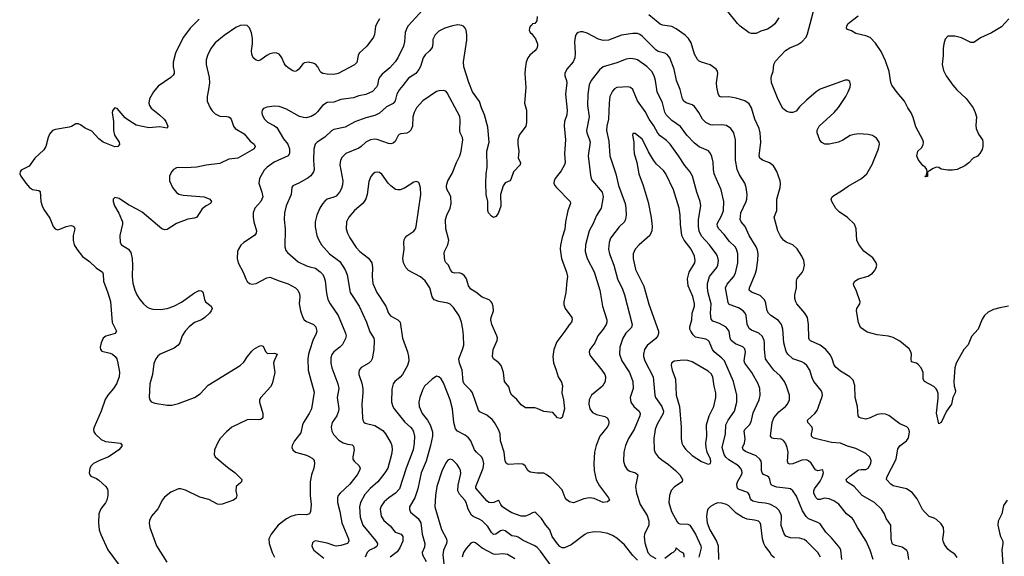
# Model space of a CAD drawing. Header units: inches. Extents: x 990586 to 1117858, y 769490 to 892071.
# Tile 80 of 248: x 1067457 to 1076084, y 791077 to 795783. Entities that reach past the tile are written whole.
import ezdxf

# ---------------------------------------------------------------- set-up
doc = ezdxf.new("R2010")
doc.units = ezdxf.units.IN
doc.header["$MEASUREMENT"] = 0
doc.layers.add('B0769', color=7, linetype='Continuous')
doc.layers.add('B0779', color=7, linetype='Continuous')

msp = doc.modelspace()

# ---------------------------------------------------------------- linework, layer by layer
at = {"layer": 'B0769', "color": 6}
for points, elevation in [([(1069031, 795789), (1068949.7, 795710), (1068893.9, 795630), (1068850.4, 795550), (1068821.9, 795490), (1068801, 795410), (1068801.3, 795370), (1068810.6, 795329.4), (1068810.7, 795310), (1068803.4, 795296.6), (1068782.5, 795277.5), (1068670, 795199.1), (1068629.4, 795150), (1068595, 795090), (1068588.9, 795050), (1068593.6, 795030), (1068610, 795005.9), (1068683.5, 794950), (1068723.5, 794910), (1068738, 794890), (1068755.6, 794850), (1068748.3, 794831.7), (1068684.1, 794844.1), (1068590, 794835.4), (1068478, 794858), (1068403.7, 794903.7), (1068382.1, 794922.1), (1068310, 795004.7), (1068290, 795009.8), (1068272.7, 794990), (1068268.4, 794970), (1068278.5, 794890), (1068278.9, 794810), (1068288.5, 794770), (1068329.1, 794710), (1068332, 794688), (1068318, 794670), (1068290, 794668), (1068190, 794708.2), (1068150, 794738.4), (1068090, 794805.4), (1068030, 794830.4), (1067990, 794862.4), (1067970, 794871.2), (1067950, 794869), (1067910, 794846), (1067890, 794839.9), (1067770, 794821.2), (1067746, 794810), (1067719.6, 794780.4), (1067705.9, 794750), (1067687.7, 794670), (1067670, 794642.5), (1067590, 794568.2), (1067540.5, 794499.5), (1067470, 794463.5), (1067461.4, 794450), (1067457.4, 794430), (1067466.4, 794410), (1067510, 794348.7), (1067544.5, 794310), (1067570, 794295.2), (1067625.6, 794285.6), (1067635.7, 794275.7), (1067642.9, 794190), (1067653.4, 794150), (1067670, 794117.8), (1067722.2, 794042.2), (1067752, 793970), (1067767.7, 793950), (1067790, 793941.3), (1067810, 793944.9), (1067864, 793970), (1067890, 793976.4), (1067910, 793977.8), (1067931.8, 793970), (1067939.6, 793950), (1067927, 793890), (1067925.1, 793850), (1067936, 793810), (1067957.9, 793770), (1068007.1, 793707.1), (1068070, 793661.3), (1068126.4, 793606.4), (1068183, 793570), (1068190, 793550), (1068192.3, 793490), (1068230, 793387.4), (1068251.6, 793311.6), (1068268.2, 793128.2), (1068304.8, 793050), (1068292.6, 793030), (1068212.5, 793007.5), (1068189, 792991), (1068171.9, 792950), (1068163.5, 792910), (1068164.3, 792890), (1068175.8, 792875.8), (1068250, 792858.7), (1068270, 792850.1), (1068294.8, 792830), (1068307.2, 792810), (1068317.9, 792770), (1068330.5, 792690.5), (1068328.1, 792650), (1068306.4, 792590), (1068279.1, 792550), (1068228.5, 792491.5), (1068206.8, 792453.2), (1068170.9, 792349.1), (1068109.9, 792210.1), (1068104.8, 792190), (1068107.1, 792170), (1068117.2, 792150), (1068170, 792100.1), (1068210, 792084.2), (1068340.7, 792070), (1068354.3, 792050), (1068344.2, 792030), (1068326.7, 792010), (1068268.8, 791970), (1068234.9, 791950), (1068150, 791915.6), (1068103.2, 791890), (1068083.9, 791870), (1068072.7, 791850), (1068066.3, 791810), (1068071, 791790), (1068080.9, 791780.9), (1068130, 791759.8), (1068150, 791745.5), (1068211.5, 791690), (1068226.1, 791666.1), (1068230.7, 791650), (1068230.3, 791610.3), (1068220.2, 791570), (1068210, 791547.3), (1068167.3, 791492.7), (1068151.9, 791450), (1068148.7, 791371.3), (1068154.1, 791310), (1068167.6, 791267.6), (1068230, 791134), (1068330, 791000.3)], 2600), ([(1070000, 795407.7), (1069990.6, 795409.4), (1069954.1, 795405.9), (1069941.7, 795398.3), (1069903.2, 795350), (1069885.3, 795334.7), (1069870, 795329.9), (1069850, 795335.1), (1069810, 795360.4), (1069790, 795379.5), (1069777.2, 795397.2), (1069750, 795455.1), (1069730, 795479.8), (1069710, 795490.6), (1069690, 795493.1), (1069650, 795484.4), (1069623, 795470), (1069570, 795430.7), (1069550, 795422), (1069530, 795427.5), (1069504.4, 795450), (1069490, 795480.9), (1069488.3, 795510), (1069497.4, 795570), (1069497.1, 795617.1), (1069488.8, 795668.8), (1069470, 795712.4), (1069450, 795732), (1069430, 795736.5), (1069390, 795732.7), (1069350, 795715), (1069250, 795645.4), (1069170, 795578.8), (1069130.7, 795529.3), (1069103.6, 795470), (1069092.2, 795430), (1069091.3, 795391.2), (1069116.6, 795276.6), (1069119.1, 795230), (1069112.3, 795170), (1069098.9, 795110), (1069101, 795070), (1069125.9, 795010), (1069144.2, 794984.2), (1069170, 794958.8), (1069210, 794937.1), (1069273.1, 794933.1), (1069290, 794930), (1069301.4, 794921.4), (1069311.2, 794910), (1069329.6, 794850), (1069345.3, 794830), (1069423, 794783), (1069477, 794717), (1069511.9, 794690), (1069521.4, 794670), (1069512.5, 794650), (1069370, 794567.7), (1069290, 794560.1), (1069210, 794523.2), (1069090, 794508), (1069010, 794490.9), (1068910, 794485), (1068850, 794486.7), (1068830, 794483.2), (1068803.8, 794470), (1068787.8, 794450), (1068771.3, 794410), (1068770.6, 794370), (1068796.3, 794310), (1068830, 794267.1), (1068852.7, 794252.7), (1068890, 794243.3), (1069074.9, 794230), (1069124.5, 794210), (1069138.9, 794190), (1069130.2, 794170), (1069090, 794149.9), (1069056.7, 794123.3), (1069008.2, 794051.8), (1068990, 794043.2), (1068930, 794034.8), (1068830, 793994.5), (1068750, 793941.7), (1068730, 793939.5), (1068703.1, 793950), (1068530, 794093.8), (1068490, 794119.5), (1068410, 794159.5), (1068330, 794215), (1068290, 794225.1), (1068277.6, 794210), (1068276.9, 794190), (1068287.8, 794150), (1068327.1, 794087.1), (1068357.5, 794010), (1068357.9, 793990), (1068335.2, 793890), (1068338.1, 793830), (1068350, 793808.6), (1068410.7, 793770.7), (1068430, 793741.1), (1068441.8, 793690), (1068447.1, 793630), (1068442.3, 793530), (1068450, 793472.8), (1068466.7, 793410), (1068483.3, 793370), (1068509.2, 793329.2), (1068541.3, 793290), (1068570, 793263.6), (1068592.2, 793252.2), (1068623.8, 793243.8), (1068690, 793241.9), (1068750, 793251.6), (1068807.9, 793270), (1068875.7, 793304.3), (1068990, 793387.8), (1069030, 793408.8), (1069050, 793406.4), (1069057.9, 793397.9), (1069065, 793385), (1069076.3, 793330), (1069086.3, 793310), (1069134.1, 793270), (1069142.8, 793250), (1069135.6, 793230), (1069119.8, 793210), (1069078.6, 793170), (1069050, 793149.9), (1068990, 793128.6), (1068942.3, 793090), (1068907.8, 793050), (1068881.9, 793010), (1068860.9, 792950), (1068847.1, 792930), (1068810, 792901.4), (1068688.8, 792850), (1068667.7, 792832.3), (1068651, 792810), (1068632.9, 792767.1), (1068621.6, 792670), (1068598.9, 792590), (1068593.1, 792470), (1068597.3, 792450), (1068610.6, 792430.6), (1068640.3, 792420.3), (1068750, 792401.7), (1068790, 792401.6), (1068850, 792416.5), (1068990, 792470.5), (1069038, 792502), (1069110, 792577.9), (1069390, 792749.5), (1069419.8, 792780.2), (1069452.6, 792830), (1069490, 792875.1), (1069510, 792893.9), (1069550, 792917.7), (1069570, 792924.7), (1069590, 792919.5), (1069610, 792871.8), (1069630, 792856.5), (1069690, 792857.5), (1069713.1, 792850), (1069685.6, 792790), (1069682.3, 792770), (1069692.3, 792687.7), (1069669, 792590), (1069655.9, 792564.1), (1069570, 792470.5), (1069559.4, 792450), (1069558.9, 792430), (1069588, 792330), (1069588.3, 792290), (1069570, 792277.7), (1069550, 792273.5), (1069482.7, 792277.3), (1069450, 792273.6), (1069315.4, 792210), (1069270, 792169.9), (1069214.6, 792110), (1069189.7, 792070), (1069164.5, 792010), (1069161.3, 791970), (1069170, 791948), (1069277.2, 791857.2), (1069344.2, 791810), (1069402.4, 791750), (1069400.5, 791730), (1069395.8, 791724.2), (1069353.2, 791690), (1069350.1, 791650), (1069358.9, 791610), (1069353.3, 791586.7), (1069331.5, 791568.5), (1069230, 791533.2), (1069210, 791531.3), (1069190, 791535.4), (1069115.2, 791575.2), (1069035, 791595), (1068910, 791655.6), (1068870, 791667.2), (1068850, 791667.4), (1068781.5, 791638.5), (1068725.2, 791594.8), (1068708.1, 791571.9), (1068666.7, 791493.3), (1068612.2, 791427.8), (1068595.7, 791390), (1068593.2, 791366.8), (1068598.2, 791330), (1068655.2, 791170), (1068745.3, 791025.3)], 2700), ([(1070000, 794931.7), (1069970, 794923.7), (1069944.8, 794924.8), (1069910, 794933.9), (1069790, 795002.1), (1069730, 795022.1), (1069690, 795024.5), (1069623.3, 795016.7), (1069594.6, 795005.4), (1069581.5, 794990), (1069577.7, 794970), (1069580.9, 794950), (1069603.4, 794910), (1069630, 794884.5), (1069690, 794853.3), (1069710, 794836.5), (1069770, 794739.2), (1069805.9, 794690), (1069820.9, 794650), (1069821.5, 794610), (1069810, 794588.3), (1069687.3, 794532.7), (1069626.5, 794490), (1069598, 794462), (1069557.3, 794390), (1069551.3, 794350), (1069580.2, 794270), (1069586.6, 794230), (1069569.4, 794190), (1069516.3, 794130), (1069502.6, 794090), (1069503.1, 794050), (1069509.7, 794010.3), (1069533.6, 793930), (1069529.8, 793910.2), (1069513.4, 793890), (1069420.4, 793830), (1069394.8, 793805.2), (1069373.1, 793770), (1069366.5, 793750), (1069361.4, 793690), (1069372, 793650), (1069415.3, 793570), (1069438.3, 793510), (1069450, 793488.3), (1069470, 793468.7), (1069490, 793462.6), (1069530, 793469.1), (1069622, 793518), (1069650, 793524.9), (1069730, 793491.4), (1069810, 793465.5), (1069875.2, 793430), (1069895.1, 793410), (1069910, 793379.6), (1069911.6, 793351.6), (1069905.5, 793290), (1069918.9, 793230), (1069939.4, 793170), (1069951, 793151), (1069970, 793135.7), (1070000, 793123.3)], 2800), ([(1070000, 794406.5), (1069985.2, 794394.8), (1069910, 794351.8), (1069850, 794326.6), (1069842.1, 794310), (1069836.4, 794250), (1069791.1, 794150), (1069776.5, 794090), (1069774.5, 794030), (1069783.7, 793950), (1069780.7, 793790), (1069790, 793759.4), (1069802.5, 793742.5), (1069898.6, 793658.6), (1069970, 793624.7), (1070000, 793616.4)], 2900), ([(1070000, 792887.5), (1069989.2, 792850.8), (1069982.4, 792810), (1069984.7, 792710), (1070000, 792652.6)], 2800), ([(1070000, 792341.2), (1069994.9, 792330), (1069942.7, 792250), (1069934.2, 792230), (1069919.2, 792160.8), (1069864.4, 792090), (1069845, 792050), (1069842.9, 792030), (1069851.3, 792010), (1069873.8, 791990), (1069970, 791963.9), (1070000, 791948.6)], 2800), ([(1070000, 791456.3), (1069997.9, 791450), (1069970, 791440.3), (1069910, 791444.1), (1069870, 791439), (1069833.8, 791426.2), (1069794.8, 791405.2), (1069723.1, 791350), (1069659.6, 791270), (1069639.3, 791230), (1069643.4, 791190), (1069670.3, 791110.3), (1069690, 791068.7)], 2800)]:
    msp.add_lwpolyline(points, dxfattribs=dict(at, elevation=elevation))
at = {"layer": 'B0779', "color": 6}
for points, elevation in [([(1070990.4, 795870), (1070860.7, 795730), (1070848.3, 795710), (1070835.9, 795670), (1070828.4, 795590), (1070819.9, 795550), (1070770.6, 795449.4), (1070746.5, 795413.5), (1070699.3, 795360.7), (1070634.1, 795305.9), (1070615.4, 795284.6), (1070601.7, 795258.3), (1070592.8, 795210), (1070584.5, 795190), (1070547.1, 795152.9), (1070490, 795127.9), (1070430, 795114.3), (1070382.3, 795097.7), (1070270, 795083.3), (1070210, 795061.1), (1070150, 795057), (1070110, 795029.9), (1070066.3, 794973.7), (1070045.7, 794954.3), (1070010, 794934.4), (1070000, 794931.7)], 2800), ([(1074110, 795798.9), (1074072.3, 795747.7), (1074050, 795725.3), (1074010, 795700.8), (1073950, 795681.8), (1073910, 795663.4), (1073870, 795660.6), (1073850, 795668.7), (1073770, 795725.7), (1073745.2, 795750), (1073651.3, 795870)], 2800), ([(1076121.6, 793270), (1076043.7, 793256.3), (1075990, 793240.3), (1075943.3, 793216.7), (1075910, 793189.7), (1075890, 793156.2), (1075856.2, 793070), (1075796.4, 793003.6), (1075767.2, 792932.8), (1075730.1, 792889.9), (1075663, 792770), (1075650.1, 792729.9), (1075642.3, 792610), (1075644.5, 792570), (1075657.7, 792530), (1075652.8, 792510), (1075634, 792470), (1075621.6, 792410), (1075578.3, 792350), (1075530, 792251.5), (1075510, 792238.4), (1075490.8, 792330.8), (1075504.6, 792464.6), (1075503.4, 792503.4), (1075496.9, 792530), (1075486.9, 792546.9), (1075466.1, 792566.1), (1075384.8, 792610), (1075374.7, 792630), (1075374.7, 792690), (1075356.8, 792730), (1075330, 792759.3), (1075314, 792770), (1075270, 792781.7), (1075266.7, 792806.7), (1075269.9, 792850), (1075265.6, 792870), (1075250, 792895.7), (1075170, 792964), (1075110, 792995.4), (1075070, 793006.8), (1074970, 793018.3), (1074882, 793042), (1074824.9, 793084.9), (1074806.4, 793126.4), (1074788, 793230), (1074793.3, 793250), (1074818.5, 793290), (1074822.4, 793310), (1074787.4, 793410), (1074767, 793450), (1074762.8, 793470), (1074775, 793490), (1074807, 793510), (1074890, 793534.5), (1074930, 793559.5), (1074950, 793582.7), (1074962.9, 793610), (1074966.7, 793630), (1074962.9, 793650), (1074933.7, 793693.7), (1074853.5, 793753.5), (1074810, 793811.4), (1074793.2, 793850), (1074786.4, 793950), (1074770.3, 793990), (1074710, 794049.5), (1074638.6, 794098.6), (1074607.2, 794127.2), (1074572.1, 794190), (1074566.6, 794210), (1074576.5, 794230), (1074590, 794240.7), (1074658, 794282), (1074715.9, 794324.1), (1074831.8, 794390), (1074879.1, 794430), (1074927, 794513), (1074982.6, 794650), (1074991.4, 794690), (1074987.6, 794710), (1074964.3, 794744.3), (1074930, 794767.3), (1074890, 794776.7), (1074810, 794780.7), (1074770, 794777.2), (1074733.1, 794766.9), (1074670, 794726.5), (1074630, 794709.4), (1074550, 794691.5), (1074512.4, 794692.4), (1074485.6, 794705.6), (1074466.9, 794726.9), (1074443.2, 794790), (1074445.2, 794814.8), (1074463, 794850), (1074594.8, 794970), (1074630, 795013.3), (1074694.3, 795110), (1074717.4, 795150), (1074733.6, 795190), (1074735.8, 795215.8), (1074730, 795240.7), (1074713.1, 795253.1), (1074690, 795252.9), (1074470, 795172.8), (1074435.2, 795150), (1074350, 795077.5), (1074290, 795019.8), (1074259.1, 794980.9), (1074230, 794968), (1074208.7, 794968.7), (1074177.5, 794977.5), (1074143.8, 795003.8), (1074102.7, 795082.7), (1074045.4, 795230), (1074040.7, 795270), (1074043.7, 795290), (1074057.7, 795330), (1074063.7, 795390), (1074079.6, 795420.4), (1074166.2, 795513.8), (1074203.9, 795536.1), (1074274.6, 795565.4), (1074311.4, 795590), (1074347.3, 795630), (1074360.8, 795659.2), (1074421.6, 795890)], 2800), ([(1071991.3, 795810), (1071987.5, 795772.5), (1071970, 795749), (1071950, 795747), (1071944.7, 795735.3), (1071930, 795724.4), (1071923.5, 795710), (1071922.3, 795690), (1071930.2, 795670), (1071941.9, 795661.9), (1071975.5, 795615.5), (1071994, 795570), (1071995.3, 795550), (1071988.7, 795530), (1071971.8, 795510), (1071927.1, 795472.9), (1071910.1, 795450), (1071896.1, 795410), (1071885.3, 795350), (1071882.1, 795310), (1071890.8, 795189.2), (1071880.3, 795050), (1071897.3, 794990), (1071898.9, 794881.1), (1071890.8, 794850), (1071833.4, 794770), (1071822.1, 794730), (1071821.9, 794690), (1071829.5, 794630), (1071825.2, 794570), (1071846, 794530), (1071841.7, 794510), (1071783.7, 794450), (1071759.3, 794380.7), (1071751.3, 794370), (1071710, 794351.8), (1071694, 794326), (1071669.4, 794250), (1071673.4, 794146.6), (1071650, 794082), (1071630, 794057.6), (1071609.6, 794049.6), (1071590, 794060.9), (1071566, 794090), (1071559.8, 794110), (1071558.2, 794190), (1071545.7, 794250), (1071542.3, 794350), (1071544.5, 794430), (1071552.8, 794490), (1071550.6, 794630), (1071571, 794710), (1071559.1, 794839.1), (1071530.4, 794950), (1071503, 795010), (1071486.5, 795066.5), (1071423.8, 795150), (1071391.9, 795231.9), (1071348, 795370), (1071345.6, 795414.4), (1071375.9, 795604.1), (1071376, 795650), (1071370.2, 795690.2), (1071361.8, 795710), (1071345.8, 795725.8), (1071330, 795733.2), (1071297.5, 795737.5), (1071250, 795729.9), (1071183.3, 795710), (1071130, 795682.9), (1071096.6, 795650), (1071078.3, 795610), (1071076.9, 795570), (1071070, 795539.8), (1071049, 795510), (1071010, 795475.8), (1070991.7, 795450), (1070968.5, 795371.5), (1070955.1, 795344.9), (1070927.9, 795312.1), (1070863, 795270), (1070815.3, 795204.7), (1070783.7, 795170), (1070762.4, 795130), (1070747.1, 795072.9), (1070730, 795049.4), (1070670, 795019.5), (1070610, 794963.8), (1070570, 794942.4), (1070490, 794922.3), (1070393, 794887), (1070310, 794841.5), (1070210, 794819.7), (1070190, 794808.4), (1070130, 794753.5), (1070062.4, 794710), (1070047, 794690), (1070033.5, 794646.5), (1070030.2, 794550.3), (1070036.4, 794470), (1070031, 794450), (1070007.5, 794412.5), (1070000, 794406.5)], 2900), ([(1070609.3, 795790.7), (1070586.3, 795750), (1070575.9, 795724.1), (1070566.6, 795653.4), (1070557, 795630), (1070499.1, 795550), (1070432.6, 795490), (1070423.7, 795470), (1070410, 795407.8), (1070390, 795387.2), (1070248.3, 795311.7), (1070210, 795303.6), (1070150, 795304.1), (1070114.6, 795310), (1070099.8, 795319.9), (1070089.6, 795330), (1070069.3, 795370), (1070050, 795391.7), (1070030, 795402.6), (1070000, 795407.7)], 2700), ([(1075670, 791067.1), (1075650, 791094.4), (1075610, 791121), (1075590, 791140.3), (1075561.3, 791181.3), (1075549.3, 791209.3), (1075546.9, 791226.9), (1075553.1, 791290), (1075550.6, 791330), (1075530, 791362.8), (1075490, 791399.9), (1075470, 791411.8), (1075426.6, 791426.6), (1075390, 791461.2), (1075368.5, 791488.5), (1075321.9, 791581.9), (1075277.9, 791637.9), (1075227.2, 791667.2), (1075110, 791695.4), (1075089, 791710), (1075052.4, 791750), (1075056.1, 791770), (1075137.3, 791930), (1075150, 792019.3), (1075170, 792044.6), (1075226.9, 792090), (1075240.5, 792110), (1075247.7, 792130), (1075252.2, 792170), (1075249, 792189), (1075241, 792201), (1075230, 792211.7), (1075170, 792239), (1075071, 792311), (1075042.3, 792322.3), (1075010, 792326.6), (1074970, 792321.5), (1074910, 792292.5), (1074870, 792280.3), (1074830, 792287.9), (1074815.4, 792295.4), (1074804.6, 792310), (1074799.1, 792390), (1074778.7, 792470), (1074774.6, 792574.6), (1074760.4, 792620.4), (1074731.2, 792651.2), (1074650, 792700.1), (1074610, 792731.8), (1074594.1, 792754.1), (1074577, 792810), (1074562, 792842), (1074521, 792890), (1074470, 792929.9), (1074386.3, 792966.3), (1074376.1, 792976.1), (1074371.4, 792991.4), (1074369.7, 793110), (1074358.8, 793170), (1074337.1, 793210), (1074267.8, 793290), (1074256.7, 793310), (1074250, 793339), (1074250.3, 793370), (1074264.7, 793430), (1074262.9, 793490), (1074270, 793513), (1074313.6, 793566.4), (1074324.5, 793590), (1074332.3, 793630), (1074328.4, 793670), (1074311.5, 793710), (1074270, 793773.5), (1074230.5, 793810), (1074172.7, 793832.7), (1074150, 793848.9), (1074123.5, 793883.5), (1074100.2, 793930), (1074068.2, 794050), (1074091.5, 794110), (1074090.3, 794210), (1074121.6, 794310), (1074124.3, 794344.3), (1074120.5, 794370), (1074091.9, 794451.9), (1074061.4, 794501.4), (1074027, 794527), (1073966.3, 794550), (1073940.9, 794570), (1073935.7, 794590), (1073951.8, 794710), (1073946.4, 794790), (1073935, 794830), (1073899.7, 794910), (1073870, 795009.9), (1073850, 795044.7), (1073810, 795072.8), (1073735.3, 795095.3), (1073670, 795107.5), (1073610, 795105), (1073590, 795110.4), (1073576.1, 795136.1), (1073564.2, 795190), (1073563.3, 795230), (1073573.9, 795310), (1073571.1, 795331.1), (1073559.4, 795350), (1073508.1, 795388.1), (1073430, 795410.3), (1073410, 795420.8), (1073395.1, 795435.1), (1073370, 795481.4), (1073339.9, 795579.9), (1073316.8, 795616.8), (1073288.3, 795648.3), (1073210, 795702.5), (1073170, 795724.1), (1073090, 795735), (1073070, 795744.1), (1072970, 795825.2)], 2900), ([(1076124.6, 795790), (1076060.6, 795719.4), (1075972.9, 795667.1), (1075876.8, 795623.2), (1075816, 795584), (1075790, 795584.2), (1075710, 795625.2), (1075650, 795639.1), (1075590, 795637.6), (1075566.9, 795613.1), (1075553.1, 795570), (1075548.2, 795530), (1075548.2, 795470), (1075540.8, 795390), (1075550, 795338.4), (1075574.1, 795290), (1075633.2, 795210), (1075669.1, 795169.1), (1075750.8, 795090.8), (1075812.3, 795010), (1075830.1, 794970), (1075839.1, 794930), (1075834.9, 794854.9), (1075838.1, 794830), (1075858.2, 794778.2), (1075892.3, 794730), (1075896.9, 794710), (1075896, 794670), (1075890, 794646), (1075870, 794609.6), (1075850, 794585.1), (1075810, 794567.3), (1075772.7, 794527.3), (1075739, 794501), (1075671.3, 794468.7), (1075630, 794462), (1075590, 794463.2), (1075532.3, 794472.3), (1075510, 794486), (1075489.5, 794490.5), (1075460.7, 794479.3), (1075430, 794457.6), (1075411, 794450), (1075410, 794409), (1075390, 794406), (1075392.7, 794412.7), (1075407.3, 794412.7), (1075403.1, 794423.1), (1075409.6, 794450), (1075406, 794470), (1075389.8, 794489.8), (1075370, 794504.2), (1075330, 794556), (1075317.9, 794590), (1075325.8, 794630), (1075359.9, 794660.1), (1075373.7, 794686.3), (1075376.2, 794710), (1075369.5, 794730), (1075310, 794844.5), (1075285.6, 794925.6), (1075267.1, 794967.1), (1075239, 795010), (1075210, 795067.6), (1075144.8, 795144.8), (1075099.3, 795210), (1075090, 795232.7), (1075076.5, 795330), (1075043, 795423), (1075004.2, 795504.2), (1074955.8, 795575.8), (1074910, 795626), (1074870, 795642.4), (1074783.2, 795663.2), (1074745.6, 795685.6), (1074710, 795696.1), (1074701.5, 795710), (1074703.7, 795730), (1074716.2, 795750), (1074803.7, 795816.3)], 2700), ([(1075247.4, 791050), (1075239.5, 791110), (1075230, 791127.7), (1075190, 791157.7), (1075130, 791172.2), (1075110, 791181), (1075102.4, 791190), (1075092.6, 791230), (1075091.1, 791351.1), (1075050, 791408.5), (1075035.3, 791450), (1075008.9, 791490), (1074947.9, 791547.9), (1074837.9, 791610), (1074768.6, 791690), (1074703.4, 791730), (1074699.1, 791750), (1074730, 791779.7), (1074798.9, 791830), (1074810, 791836.5), (1074830, 791839.3), (1074870, 791837.7), (1074890, 791850.1), (1074915.1, 791890), (1074917.4, 791917.4), (1074906.6, 791946.6), (1074870, 791979.8), (1074783, 792023), (1074710, 792041.5), (1074650, 792068.5), (1074570, 792076.4), (1074426.4, 792110), (1074410, 792115.8), (1074395.8, 792130), (1074394.9, 792150), (1074404.2, 792190), (1074400.8, 792210), (1074363.2, 792250), (1074358.4, 792270), (1074425, 792330), (1074444.3, 792355.7), (1074486.4, 792470), (1074490.2, 792490), (1074487.9, 792510), (1074478.7, 792530), (1074415.5, 792610), (1074401.2, 792641.2), (1074380.9, 792710), (1074354.2, 792750), (1074330.6, 792770.6), (1074310, 792781.3), (1074230, 792809), (1074186.3, 792850), (1074174.1, 792874.1), (1074153.3, 792950), (1074143.4, 793070), (1074132.5, 793110), (1074105.3, 793145.3), (1074037.6, 793190), (1074017.6, 793210), (1074007.3, 793230), (1073992.3, 793310), (1073981.4, 793330), (1073943.9, 793363.9), (1073870, 793393), (1073849.7, 793410), (1073850.3, 793430.3), (1073900.9, 793550), (1073913.1, 793590), (1073926.1, 793673.9), (1073928.7, 793730), (1073922.2, 793762.2), (1073910.4, 793790), (1073847.8, 793890), (1073814, 793970), (1073777.6, 794010), (1073770.6, 794030), (1073775.2, 794090), (1073823.1, 794190), (1073829.7, 794210), (1073832.5, 794250), (1073822.5, 794310), (1073809.4, 794350), (1073762.6, 794422.6), (1073745, 794470), (1073730.1, 794550.1), (1073728.1, 794730), (1073714.1, 794790), (1073688.5, 794828.5), (1073650, 794856.1), (1073610, 794861.5), (1073530, 794856.9), (1073510, 794861.3), (1073470, 794881.1), (1073440, 794910), (1073407.8, 794967.8), (1073370, 795020.9), (1073350, 795035.9), (1073295.4, 795055.4), (1073276.6, 795070), (1073264.5, 795090), (1073245.5, 795170), (1073213.3, 795250), (1073191.6, 795350), (1073152.7, 795450), (1073130, 795479.2), (1073110, 795490.5), (1073050, 795505.4), (1073030, 795517.3), (1072910, 795638.8), (1072890, 795653.1), (1072870, 795660.6), (1072830, 795661.7), (1072730, 795646.8), (1072615.4, 795604.6), (1072570, 795600.6), (1072530, 795613), (1072430, 795664.5), (1072390, 795677.1), (1072370, 795677.9), (1072350, 795671.1), (1072339.3, 795660.7), (1072329.6, 795650), (1072322.8, 795630), (1072318.3, 795590), (1072324.8, 795490), (1072321.6, 795450), (1072306.3, 795413.7), (1072251.5, 795350), (1072232.8, 795310), (1072233, 795290), (1072248.7, 795250), (1072251.5, 795230), (1072239.6, 795130), (1072253.1, 794990), (1072250, 794950), (1072231.9, 794890), (1072229.1, 794850.9), (1072240.3, 794730), (1072230.3, 794610), (1072236, 794530), (1072230, 794509.3), (1072202.5, 794457.5), (1072149.4, 794390), (1072140.6, 794370), (1072138.4, 794350), (1072145.5, 794330), (1072160.1, 794310), (1072279.6, 794190), (1072282.4, 794170), (1072259, 794110), (1072238.6, 794010), (1072234.1, 793945.9), (1072210, 793873.3), (1072194.6, 793805.4), (1072191.9, 793770), (1072205.2, 793690), (1072249.7, 793570), (1072257.7, 793530), (1072250.1, 793489.9), (1072242.1, 793390), (1072224.2, 793310), (1072224.5, 793284.5), (1072236.3, 793250), (1072296.3, 793170), (1072299.2, 793150), (1072290.9, 793130), (1072271.7, 793108.3), (1072235.1, 793050), (1072162.3, 792957.7), (1072137.6, 792890), (1072129.7, 792830.3), (1072134.7, 792774.7), (1072158.6, 792710), (1072174.1, 792650), (1072203.4, 792603.4), (1072213, 792573), (1072208.8, 792510), (1072222, 792450), (1072231, 792369), (1072210, 792293.3), (1072194.4, 792285.6), (1072169.8, 792290), (1072130, 792336.9), (1072050, 792347.3), (1071990, 792374.1), (1071970, 792378.4), (1071890, 792378.5), (1071850, 792406), (1071811.9, 792451.9), (1071769.4, 792490), (1071758, 792510), (1071743.3, 792563.3), (1071705.4, 792610), (1071695.4, 792690), (1071674.6, 792750), (1071654.3, 792774.3), (1071609.9, 792810), (1071598.7, 792830), (1071605.8, 792890), (1071640.4, 792970), (1071642.5, 792990), (1071638.3, 793010), (1071594.1, 793110), (1071584.9, 793150), (1071587.3, 793172.7), (1071607.8, 793230), (1071606.5, 793266.5), (1071596.2, 793296.2), (1071588.1, 793310), (1071570, 793325.4), (1071509.2, 793349.2), (1071454.3, 793394.3), (1071410, 793419.7), (1071390.2, 793450.2), (1071371.6, 793510), (1071355.5, 793535.5), (1071330, 793554.9), (1071310, 793562.2), (1071270, 793560.1), (1071250, 793564.7), (1071232.1, 793590), (1071215.3, 793630), (1071190, 793653.2), (1071182.2, 793670), (1071175.8, 793735.8), (1071178.6, 793750), (1071209.4, 793810), (1071217.9, 793850), (1071190.2, 793950), (1071186.7, 794030), (1071199.1, 794070), (1071228.8, 794130), (1071238.6, 794170), (1071233.6, 794230), (1071227, 794250), (1071203.7, 794290), (1071196.8, 794310), (1071196.6, 794330), (1071207.9, 794370), (1071245.5, 794434.5), (1071284.2, 794530), (1071314.2, 794590), (1071325, 794630), (1071338.7, 794730), (1071336.7, 794750), (1071317.3, 794790), (1071312.6, 794810), (1071317.9, 794897.9), (1071313.8, 794933.8), (1071203, 795143), (1071190, 795155.6), (1071170, 795161.1), (1071130, 795160.5), (1071110, 795154.3), (1070990, 795071), (1070934.4, 795010), (1070913.2, 794970), (1070902.6, 794930), (1070900.2, 794850), (1070885.2, 794814.8), (1070870, 794799.7), (1070850.6, 794789.3), (1070797.2, 794782.8), (1070782.8, 794777.2), (1070772.4, 794767.6), (1070746.3, 794713.7), (1070730, 794699.7), (1070710, 794694.4), (1070690, 794695.9), (1070590, 794731.5), (1070570, 794734.2), (1070530, 794729.4), (1070490, 794709.6), (1070449.6, 794670.4), (1070430, 794657.5), (1070314.5, 794610), (1070282, 794578), (1070268.2, 794550), (1070262.1, 794510), (1070287.8, 794370), (1070285.8, 794334.2), (1070276.6, 794303.4), (1070260.8, 794270), (1070230, 794236.8), (1070210, 794226.1), (1070150, 794207.7), (1070130, 794192.9), (1070110.6, 794169.4), (1070087.8, 794130), (1070062, 794070), (1070047.6, 794010), (1070046.6, 793966.6), (1070060.6, 793890), (1070077, 793850), (1070100.5, 793810), (1070172, 793730), (1070261.7, 793661.7), (1070309.6, 793590), (1070326.2, 793546.2), (1070352.9, 793390), (1070433.1, 793270), (1070495.6, 793130), (1070524.4, 793044.4), (1070559.9, 792990), (1070563.4, 792970), (1070559.3, 792890), (1070545.9, 792810), (1070538.1, 792790), (1070515, 792770), (1070447.8, 792732.2), (1070431.9, 792710), (1070427.7, 792690), (1070429.3, 792670), (1070454.4, 792594.4), (1070463.8, 792550), (1070465, 792510), (1070455.2, 792410), (1070459.8, 792290), (1070464.2, 792270), (1070473.5, 792253.5), (1070485.1, 792245.1), (1070570, 792223.5), (1070639, 792179), (1070663, 792150), (1070710, 792072.2), (1070717.1, 792050), (1070720.8, 792010), (1070716.2, 791970), (1070681.7, 791850), (1070656.8, 791810), (1070594.8, 791730), (1070528.5, 791671.5), (1070482.3, 791617.7), (1070442.6, 791550), (1070434.2, 791510), (1070441.5, 791421.5), (1070464.8, 791350), (1070575.3, 791215.3), (1070591.5, 791190), (1070590.4, 791170), (1070580.3, 791159.7), (1070568.3, 791150), (1070522.7, 791130), (1070502.4, 791110), (1070485.2, 791070)], 3000), ([(1074934.5, 791050), (1074909.7, 791130), (1074875.2, 791210), (1074798.4, 791330), (1074760.1, 791400.1), (1074750, 791412.5), (1074700.9, 791450), (1074634.3, 791534.3), (1074590, 791564.7), (1074550, 791580.4), (1074510, 791585.5), (1074470, 791574.6), (1074450, 791574.1), (1074431.5, 791591.5), (1074416.5, 791630), (1074414.3, 791650), (1074421, 791670), (1074470, 791736.9), (1074488.2, 791770), (1074498.8, 791810), (1074493.8, 791833.8), (1074490, 791836.6), (1074450, 791825.6), (1074430, 791834.5), (1074393.3, 791893.3), (1074370, 791914.7), (1074350, 791923.2), (1074310, 791918.6), (1074230, 791888), (1074205.5, 791885.5), (1074190, 791889.9), (1074183.9, 791910), (1074190.8, 791990), (1074182.4, 792030), (1074167.9, 792067.9), (1074150, 792092.2), (1074130, 792103.6), (1074061, 792110), (1074050, 792113.8), (1074036.7, 792130), (1074051.2, 792250), (1074065.8, 792290), (1074110, 792343.9), (1074168.4, 792390), (1074185.6, 792410), (1074202.2, 792450), (1074203, 792490), (1074176.8, 792570), (1074156.9, 792610), (1074119.6, 792659.6), (1074064.2, 792710), (1074002.6, 792790), (1073992.6, 792810), (1073983.5, 792890), (1073984, 792950), (1073980.4, 792970), (1073964.6, 793004.6), (1073933.7, 793033.7), (1073870, 793060.4), (1073850, 793075.3), (1073832.2, 793112.2), (1073821.2, 793190), (1073813.4, 793210), (1073797.2, 793230), (1073755.8, 793255.8), (1073680.9, 793280.9), (1073669.4, 793289.4), (1073663.7, 793303.7), (1073641.3, 793430), (1073656, 793464), (1073712.9, 793527.1), (1073730, 793559.4), (1073748.9, 793650), (1073748.5, 793728.5), (1073737, 793770), (1073724.9, 793790), (1073676.9, 793836.9), (1073630, 793900.3), (1073583.2, 793950), (1073571.5, 793970), (1073568.6, 793991.4), (1073609.6, 794070), (1073622.5, 794110), (1073626.7, 794190), (1073603.9, 794290), (1073542.8, 794430), (1073535.7, 794470), (1073533.5, 794533.5), (1073522.5, 794582.5), (1073510.6, 794610.6), (1073491.8, 794631.8), (1073410, 794668.7), (1073370, 794700.1), (1073301.4, 794770), (1073247.1, 794847.1), (1073170, 794899.3), (1073121.3, 794950), (1073110, 794971.7), (1073090, 795052.7), (1073042.1, 795150), (1073028.4, 795250), (1073017, 795290), (1072994.7, 795330), (1072953, 795373), (1072870, 795430), (1072850, 795437.3), (1072810, 795442), (1072770, 795436.8), (1072690, 795405.5), (1072570, 795370), (1072536.1, 795343.9), (1072465.6, 795250), (1072448.2, 795211.8), (1072434.1, 795130), (1072431, 795030), (1072448.3, 794930), (1072424.5, 794810), (1072426.2, 794790), (1072450.6, 794730.6), (1072454.6, 794710), (1072437.3, 794590), (1072458.8, 794418.8), (1072465.7, 794390), (1072477.4, 794370), (1072561.2, 794270), (1072570, 794230), (1072553.1, 794130), (1072510, 794065.4), (1072483, 793997), (1072448.1, 793930), (1072414.8, 793810), (1072410.8, 793750), (1072428.8, 793690), (1072490.8, 793570.8), (1072541.2, 793410), (1072565, 793270), (1072601.2, 793150), (1072601.8, 793130), (1072596.1, 793110), (1072570.3, 793070), (1072522.1, 793010), (1072495.6, 792950), (1072452.2, 792890), (1072446.9, 792870), (1072450.1, 792850), (1072461.9, 792830), (1072557.1, 792710), (1072582.7, 792670), (1072589.2, 792650), (1072585.9, 792610), (1072564.6, 792570), (1072467.4, 792490), (1072446.1, 792450), (1072443, 792410), (1072454, 792370), (1072477.5, 792337.5), (1072510, 792320.6), (1072583.9, 792303.9), (1072604.3, 792290), (1072617, 792270), (1072619.9, 792250), (1072615, 792230), (1072604.4, 792210), (1072540.3, 792130), (1072507.2, 792050), (1072493.8, 791990), (1072486.9, 791890), (1072490.7, 791830), (1072508.1, 791748.1), (1072536.3, 791696.3), (1072616.4, 791590), (1072625, 791570), (1072606.2, 791553.8), (1072570, 791549), (1072490, 791583.5), (1072450, 791588.9), (1072399.8, 791580.2), (1072310, 791546.6), (1072273.4, 791553.4), (1072250, 791572.5), (1072237.5, 791590), (1072210, 791659.9), (1072110, 791764.2), (1072070, 791795.8), (1072050, 791805), (1071990, 791805.7), (1071930, 791816.2), (1071910, 791830.6), (1071887.4, 791870), (1071865.3, 791885.3), (1071828.5, 791888.5), (1071742.8, 791882.8), (1071730, 791883.9), (1071721.5, 791890), (1071711.3, 791911.3), (1071701.9, 791990), (1071670.7, 792090), (1071666.7, 792150), (1071652.2, 792190), (1071616.9, 792250), (1071596.1, 792276.1), (1071550, 792313.5), (1071490, 792345.1), (1071478, 792358), (1071423.5, 792510), (1071410.7, 792530.7), (1071351.7, 792590), (1071342.4, 792610), (1071335.4, 792710), (1071311.5, 792770), (1071305.4, 792810), (1071336.8, 792890), (1071347.4, 792930), (1071347.2, 793010), (1071340.3, 793070), (1071327, 793130), (1071306.9, 793186.9), (1071258.5, 793258.5), (1071230, 793287.9), (1071210, 793297.5), (1071130, 793312.9), (1071087.6, 793327.6), (1071072.4, 793352.4), (1071050, 793430.6), (1071010, 793491.9), (1070970, 793526.7), (1070864.8, 793584.8), (1070841.2, 793610), (1070819.6, 793650), (1070813, 793690), (1070824.6, 793770), (1070822.4, 793830), (1070826.9, 793853.1), (1070834.5, 793870), (1070850, 793888), (1070911.9, 793928.1), (1070926.6, 793950), (1070932.1, 793967.9), (1070971.5, 794250), (1070968.3, 794308.3), (1070956.4, 794350), (1070950, 794358.3), (1070930, 794364.3), (1070910, 794356.9), (1070830, 794305.7), (1070790, 794292.2), (1070770, 794290.5), (1070750, 794294.1), (1070710, 794324.7), (1070686.5, 794350), (1070630, 794428.9), (1070610, 794442.8), (1070590, 794447.2), (1070570, 794442.8), (1070550, 794429.4), (1070533, 794407), (1070516.3, 794363.7), (1070500.7, 794250), (1070489.1, 794210.9), (1070466.2, 794173.8), (1070390.7, 794110), (1070340.2, 794050), (1070321.2, 794010), (1070318.5, 793950), (1070329.5, 793910), (1070348.6, 793870), (1070406, 793786), (1070438.4, 793750), (1070512.7, 793692.7), (1070543.7, 793650), (1070549.3, 793610), (1070544.2, 793530), (1070552.7, 793470), (1070587.3, 793390), (1070664.1, 793270), (1070687.6, 793210), (1070706.9, 793186.9), (1070770.4, 793150.4), (1070789.8, 793129.8), (1070810.6, 792990), (1070856.5, 792870), (1070865.2, 792830), (1070867, 792790), (1070854.5, 792750), (1070810, 792672.1), (1070790, 792649), (1070744.1, 792610), (1070729.1, 792590), (1070716.9, 792543.1), (1070715.8, 792430), (1070725.3, 792390), (1070737.2, 792370), (1070832.4, 792252.4), (1070882.8, 792210), (1070899.2, 792190), (1070908.8, 792168.8), (1070915.7, 792130), (1070914.2, 792070), (1070903.5, 792010), (1070843.6, 791850), (1070783.7, 791670), (1070751.3, 791630), (1070690.7, 791589.3), (1070650, 791553.2), (1070623.4, 791516.6), (1070615, 791490), (1070624.5, 791430), (1070648.2, 791390), (1070703.3, 791343.3), (1070748.4, 791290), (1070801.1, 791270), (1070815.6, 791250), (1070814.1, 791210), (1070788.2, 791150), (1070763.5, 791116.5), (1070702.7, 791070)], 3100), ([(1074661, 791050), (1074651.7, 791130), (1074641.7, 791150), (1074570, 791239.1), (1074521.4, 791290), (1074470, 791361.8), (1074450, 791374.8), (1074370, 791405.7), (1074347.1, 791427.1), (1074316.3, 791476.3), (1074263.1, 791603.1), (1074230, 791652.4), (1074210, 791667.2), (1074192.8, 791672.8), (1074090, 791682.4), (1074050, 791697.3), (1074040, 791710), (1074030.3, 791750.3), (1074020.6, 791770), (1074010, 791780), (1073975.6, 791795.6), (1073963, 791810), (1073957.7, 791830), (1073958.1, 791890), (1073953.9, 791910), (1073942.1, 791930), (1073910, 791956.8), (1073816.2, 791996.2), (1073796.2, 792010), (1073790.2, 792030), (1073806.7, 792070), (1073813, 792107), (1073805, 792175), (1073810.4, 792190), (1073851.1, 792228.9), (1073865.2, 792254.8), (1073883.8, 792336.2), (1073937, 792450), (1073944.2, 792490), (1073943.2, 792550), (1073929, 792590), (1073871.6, 792690), (1073810.9, 792770), (1073806.3, 792790), (1073816.2, 792870), (1073810, 792896.5), (1073792.9, 792912.9), (1073730, 792939.3), (1073692.4, 792970), (1073683.1, 792990), (1073672.3, 793052.3), (1073647.2, 793087.2), (1073590, 793119.3), (1073530, 793140.1), (1073515.8, 793155.8), (1073509.7, 793210), (1073516.1, 793290), (1073488.6, 793388.6), (1073483, 793430), (1073484.7, 793470), (1073501.6, 793530), (1073564.1, 793610), (1073574.7, 793630), (1073580.9, 793670), (1073571, 793710), (1073560.8, 793730), (1073501.2, 793810), (1073430, 793885.2), (1073410, 793929.5), (1073403.7, 793970), (1073403.8, 794030), (1073426.1, 794150), (1073418.7, 794190), (1073390, 794271.9), (1073350.9, 794410), (1073330, 794450.6), (1073285.3, 794505.3), (1073230.2, 794590), (1073155.3, 794690), (1073123.6, 794723.6), (1073070, 794764), (1073049, 794789), (1073012.9, 794852.9), (1072973, 794910), (1072937, 794977), (1072870.5, 795070.5), (1072829.6, 795169.6), (1072810, 795187), (1072790, 795194.9), (1072690, 795187.7), (1072670, 795177.5), (1072650, 795156.5), (1072628.6, 795110), (1072621, 795050), (1072617.6, 794910), (1072602.5, 794850), (1072598.3, 794810), (1072617.9, 794717.9), (1072627.9, 794590), (1072680.7, 794430), (1072704.4, 794330), (1072762.1, 794170), (1072768.9, 794130), (1072771.2, 794068.8), (1072766.6, 794033.4), (1072755.3, 794010), (1072710, 793966.1), (1072632.9, 793867.1), (1072620.7, 793830), (1072615.7, 793770), (1072625, 793730), (1072663, 793630), (1072696.3, 793510), (1072739.4, 793419.4), (1072757, 793370), (1072823.2, 793110), (1072816.9, 793083.1), (1072767.3, 793032.7), (1072741.7, 792990), (1072715.6, 792910), (1072712.1, 792850), (1072732.8, 792790), (1072801.4, 792690), (1072830.2, 792610), (1072833.6, 792550), (1072805.9, 792470), (1072811.2, 792430), (1072838.2, 792390), (1072884.9, 792350), (1072893.7, 792330), (1072890.2, 792310), (1072842.3, 792190), (1072791, 792110), (1072766.4, 792050), (1072750.4, 791990), (1072748.2, 791910), (1072759.9, 791870), (1072779.2, 791839.2), (1072803.5, 791823.5), (1072854, 791810), (1072872.1, 791790), (1072853.7, 791690), (1072860.6, 791630), (1072894.7, 791530), (1072954.1, 791434.1), (1072968.8, 791388.8), (1072969.2, 791350), (1072932.5, 791270), (1072928.2, 791248.2), (1072934.8, 791194.8), (1072960.2, 791110), (1072983.4, 791083.4), (1073030, 791058)], 3200), ([(1074474.1, 791070), (1074451.3, 791110), (1074350.9, 791210.9), (1074330, 791225), (1074290, 791234.8), (1074210, 791239.4), (1074170, 791252.1), (1074154.9, 791274.9), (1074127.7, 791347.7), (1074130.8, 791430), (1074127.3, 791450), (1074110, 791481.6), (1074086, 791506), (1074030, 791535), (1073990, 791543.6), (1073930, 791547.6), (1073881.9, 791561.9), (1073869.1, 791569.1), (1073861, 791581), (1073850, 791619.2), (1073836.8, 791636.8), (1073761.7, 791661.7), (1073748.3, 791670), (1073742.2, 791682.2), (1073740.6, 791710), (1073746.7, 791730), (1073781.7, 791790), (1073786, 791810), (1073783.4, 791830), (1073774.2, 791850), (1073755.4, 791870), (1073670, 791923.8), (1073645.4, 791945.4), (1073630.4, 791970), (1073610.8, 792030), (1073640.7, 792150), (1073644.5, 792230), (1073663.4, 792270), (1073719.3, 792350), (1073741.7, 792430), (1073741.8, 792490), (1073711.4, 792610), (1073632.6, 792790), (1073610, 792816), (1073542.4, 792870), (1073528.8, 792890), (1073499.6, 792959.6), (1073490, 792970.6), (1073470, 792980.6), (1073379.7, 792999.7), (1073358.1, 793018.1), (1073336.3, 793050), (1073328.9, 793070), (1073328.5, 793090), (1073345.7, 793150), (1073350, 793210), (1073370.5, 793269.5), (1073369.7, 793290), (1073354.4, 793354.4), (1073314.7, 793450), (1073309.1, 793510), (1073322.1, 793570), (1073372, 793650), (1073375.2, 793670), (1073369.2, 793710), (1073340, 793770), (1073280.2, 793850), (1073259, 793890), (1073247, 793990), (1073245.4, 794070), (1073234.9, 794130), (1073186.3, 794290), (1073119.3, 794430), (1073099.2, 794459.2), (1073036.9, 794516.9), (1073010.2, 794550), (1072965.4, 794625.4), (1072930, 794702.2), (1072910, 794735), (1072850, 794784.4), (1072830, 794783.6), (1072826, 794770), (1072839.3, 794710), (1072838.1, 794650), (1072842.5, 794610), (1072863.7, 794530), (1072881.6, 794430), (1072919.6, 794330), (1072962.9, 794182.9), (1072991, 794049), (1073000.1, 793970), (1072997.4, 793930), (1072977.5, 793890), (1072885.2, 793810), (1072849.2, 793770), (1072833.6, 793730), (1072831.5, 793690), (1072851.4, 793591.4), (1072925.3, 793445.3), (1072970, 793288.2), (1073053.7, 793050), (1073054.5, 793030), (1073048.7, 793010), (1073031.9, 792988.1), (1072954.7, 792925.3), (1072932.8, 792890), (1072922.5, 792850), (1072923, 792830), (1072935.9, 792790), (1073008.3, 792650), (1073022.7, 792490), (1073027.9, 792470), (1073083.5, 792390), (1073099.2, 792350), (1073094, 792330), (1073040.3, 792230), (1073024.7, 792190), (1073013.8, 792110), (1073016.5, 792010), (1073025.8, 791985.8), (1073052.5, 791950), (1073082.5, 791922.5), (1073142.8, 791882.8), (1073202.7, 791830), (1073241.4, 791790), (1073265.9, 791750), (1073261.3, 791730), (1073194.4, 791685.6), (1073165.8, 791654.2), (1073149.8, 791610.2), (1073144.8, 791550), (1073167.2, 791470), (1073218, 791378), (1073227.3, 791367.3), (1073241.2, 791361.2), (1073310, 791359.6), (1073328.6, 791348.6), (1073377.5, 791270), (1073425.3, 791170), (1073427.1, 791150), (1073406.5, 791070)], 3300), ([(1070000, 793616.4), (1070050, 793602.5), (1070090, 793571.8), (1070110.6, 793550), (1070122.1, 793530), (1070132.8, 793492.8), (1070144.3, 793384.3), (1070156.4, 793330), (1070176.8, 793290), (1070246.4, 793190), (1070312.5, 793032.5), (1070316.4, 793010), (1070312.4, 792987.6), (1070284.9, 792935.1), (1070263.1, 792910), (1070209.8, 792870), (1070193.1, 792846.9), (1070183.9, 792816.1), (1070183.9, 792770), (1070191.8, 792730), (1070246, 792590), (1070252.9, 792550), (1070239.4, 792470), (1070252.3, 792370), (1070251.2, 792350), (1070234.6, 792310), (1070195, 792250), (1070186.6, 792210), (1070193, 792173), (1070205.6, 792145.6), (1070254.8, 792094.8), (1070291.6, 792071.6), (1070330, 792059.7), (1070370, 792054.5), (1070382.9, 792042.9), (1070387, 792010), (1070375.4, 791950), (1070376, 791930), (1070387.6, 791910), (1070432.6, 791870), (1070439.1, 791850), (1070435.5, 791830), (1070413.7, 791790), (1070349.5, 791710), (1070264.3, 791630), (1070248.5, 791610), (1070240.7, 791590), (1070242.4, 791550), (1070262.5, 791470), (1070278.6, 791370), (1070337.3, 791230), (1070341.5, 791210), (1070328.3, 791190), (1070270, 791172.4), (1070230, 791167), (1070210, 791170.2), (1070150, 791192.7), (1070050, 791212.1), (1070033.3, 791206.7), (1070023.5, 791196.5), (1070017.2, 791170), (1070022.6, 791150), (1070035.8, 791130), (1070121.6, 791061.6)], 2900), ([(1070000, 793123.3), (1070032, 793110), (1070050.6, 793090.6), (1070056.1, 793076.2), (1070059.9, 793050), (1070056, 793030), (1070024.4, 792970), (1070000, 792887.5)], 2800), ([(1070000, 792652.6), (1070036.3, 792516.3), (1070013.1, 792370), (1070000, 792341.2)], 2800), ([(1072870, 791043), (1072830, 791084.2), (1072757.9, 791177.9), (1072690, 791236.2), (1072650, 791260.2), (1072610, 791276.8), (1072550, 791288.9), (1072490, 791290.8), (1072430, 791278.8), (1072410, 791268.7), (1072290, 791177.2), (1072230, 791150.2), (1072210, 791150.3), (1072190, 791162), (1072170, 791185.2), (1072122.3, 791250), (1072101.5, 791310), (1072067.6, 791350), (1072030, 791407.4), (1071978.9, 791458.9), (1071970, 791464.1), (1071950, 791459.6), (1071919.5, 791440.5), (1071890, 791429.9), (1071850, 791429.7), (1071770, 791456.7), (1071715.6, 791490), (1071688.1, 791510), (1071673, 791530), (1071659.5, 791559.5), (1071650, 791566), (1071610.7, 791549.3), (1071590, 791545.9), (1071569, 791549), (1071550, 791564.1), (1071454.8, 791674.8), (1071453.3, 791690), (1071518.4, 791850), (1071524.1, 791890), (1071516.1, 791930), (1071503.5, 791950), (1071458.3, 791990), (1071442.5, 792010), (1071408.9, 792088.9), (1071390, 792116.2), (1071360.5, 792140.5), (1071294.2, 792174.2), (1071275.6, 792195.6), (1071260.8, 792250), (1071249, 792369), (1071230, 792449.8), (1071170, 792596.9), (1071150, 792632.6), (1071130, 792652.2), (1071110, 792655.8), (1071070, 792630.8), (1071004.6, 792570), (1070985.4, 792534.6), (1070962.8, 792470), (1070955.4, 792430), (1070957.5, 792390), (1070984.5, 792330), (1071029.9, 792270), (1071052.7, 792230), (1071073.6, 792170), (1071073.9, 792130), (1071057.9, 792050), (1071017.3, 791910), (1070974.5, 791810), (1070945.7, 791670), (1070918.6, 791590), (1070873.8, 791510), (1070871.6, 791490), (1070882.6, 791462.6), (1070949.4, 791409.4), (1070971.6, 791370), (1070984.5, 791270), (1071006.8, 791190), (1071003.2, 791156.8), (1070984.9, 791110), (1070986.2, 791090), (1071017.3, 791030)], 3200), ([(1070000, 791948.6), (1070019, 791939), (1070030.1, 791930), (1070036.7, 791916.7), (1070039.3, 791890), (1070034.9, 791850), (1070013.7, 791790), (1070001.8, 791730), (1070001.6, 791610), (1070010.1, 791530), (1070004.6, 791470), (1070000, 791456.3)], 2800), ([(1072114, 790994), (1072021.9, 791121.9), (1071990, 791154.9), (1071970, 791168.7), (1071870, 791216.2), (1071824.9, 791244.9), (1071810, 791251), (1071770, 791255.4), (1071710, 791301.5), (1071690, 791305.6), (1071670, 791301.1), (1071630, 791270.2), (1071610, 791267.8), (1071590, 791286.4), (1071558.3, 791338.3), (1071510, 791386.9), (1071490, 791400.1), (1071430, 791425.3), (1071416.3, 791436.3), (1071385.9, 791490), (1071369.1, 791550), (1071357, 791570), (1071310, 791621.9), (1071296.6, 791650), (1071300.2, 791699.8), (1071321.7, 791801.7), (1071319.7, 791830), (1071311.3, 791850), (1071290, 791881.1), (1071250, 791922.2), (1071230, 791928.5), (1071210, 791921.1), (1071190, 791896.6), (1071157.3, 791822.7), (1071112.6, 791690), (1071101.2, 791610), (1071095.5, 791510), (1071151.7, 791311.7), (1071197.7, 791230), (1071200.2, 791210), (1071196.2, 791190), (1071169.4, 791130), (1071164.1, 791090), (1071182.7, 790930)], 3300), ([(1074070, 791062.5), (1074045.1, 791085.1), (1074033.2, 791110), (1073990, 791165.1), (1073978.4, 791190), (1073966.7, 791230), (1073952.3, 791352.3), (1073946.1, 791370), (1073930, 791384), (1073894.9, 791394.9), (1073830, 791403.8), (1073790, 791419), (1073736, 791456), (1073670, 791518.6), (1073650, 791530.1), (1073610, 791542.5), (1073574.8, 791545.2), (1073550, 791538.3), (1073510, 791515), (1073487.9, 791490), (1073480.3, 791470), (1073473.9, 791426.1), (1073479.8, 791370), (1073503.3, 791310), (1073561.4, 791210), (1073575.7, 791170), (1073579.1, 791050)], 3400), ([(1076108, 791570), (1076078.4, 791521.6), (1076061.9, 791450), (1076030, 791383.7), (1076028.3, 791350), (1076044.8, 791270), (1076049.7, 791249.7), (1076070.1, 791210), (1076071.7, 791190), (1076062.1, 791130), (1076071.5, 791010)], 2900), ([(1071794.8, 791054.8), (1071730, 791093), (1071690, 791097.4), (1071630, 791092.4), (1071610, 791096.5), (1071509.5, 791149.5), (1071450, 791194.4), (1071430, 791200.1), (1071410, 791191.3), (1071370, 791146.6), (1071345.4, 791110), (1071335.3, 791070)], 3400), ([(1073110, 791061.9), (1073170, 791106.7), (1073186.9, 791113.1), (1073206.3, 791133.7), (1073210, 791150.2), (1073242.1, 791122.1), (1073270, 791108.3), (1073277.4, 791090), (1073275.6, 791070)], 3200)]:
    msp.add_lwpolyline(points, dxfattribs=dict(at, elevation=elevation))
at = {"layer": 'B0779', "color": 6, "elevation": 3400}
msp.add_lwpolyline([(1073270, 792797.7), (1073191.6, 792788.4), (1073169, 792771), (1073164, 792750), (1073173, 792710), (1073203.2, 792630), (1073210.5, 792490), (1073237.1, 792390), (1073251.6, 792210), (1073252.9, 792110), (1073259.7, 792070), (1073270, 792045.2), (1073290, 792016.4), (1073350, 791961.4), (1073430, 791909.8), (1073490, 791886.1), (1073509.2, 791890.8), (1073512.4, 791907.6), (1073510.1, 791930), (1073481.5, 791990), (1073471.4, 792030), (1073470.4, 792070), (1073478.3, 792130), (1073474.1, 792230), (1073497.6, 792310), (1073539.4, 792390), (1073557.8, 792470), (1073555.4, 792510), (1073541.1, 792570), (1073531.7, 792650), (1073516.3, 792676.3), (1073490, 792702), (1073350, 792783.6), (1073310, 792794.1)], close=True, dxfattribs=at)

doc.saveas('drawing.dxf')
